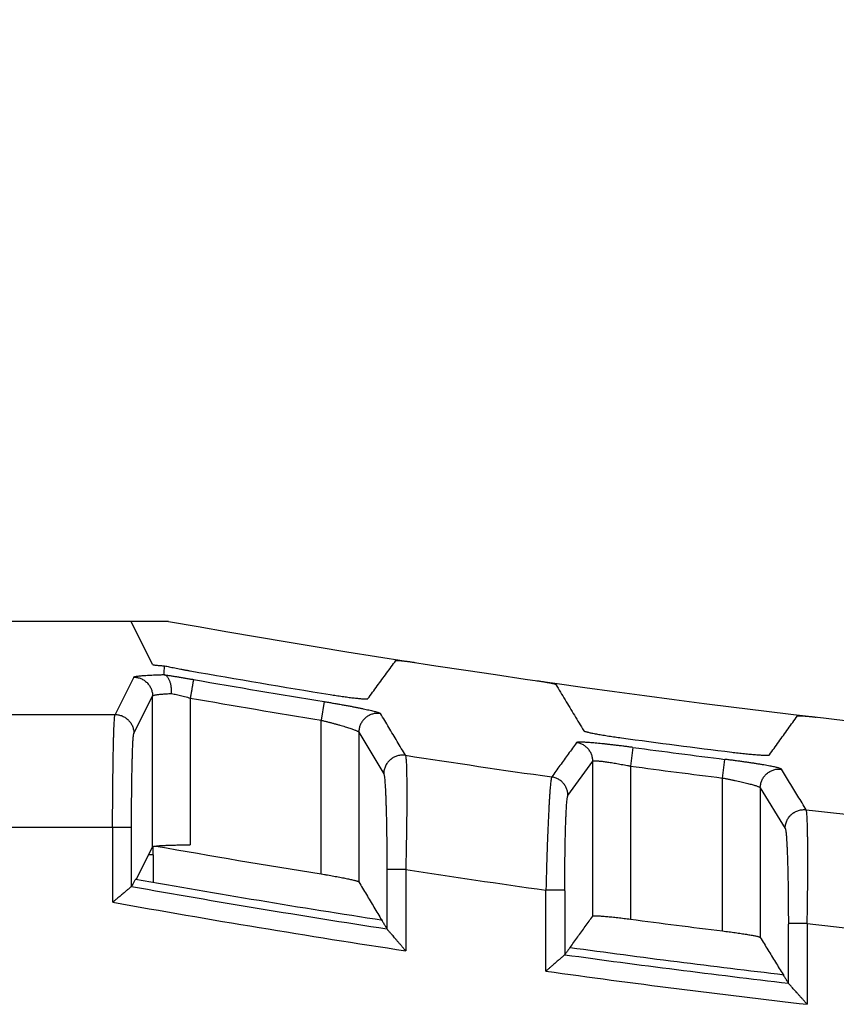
# Model space of a CAD drawing. Header units: inches. Extents: x 0 to 34, y 0 to 22.
# Tile 59 of 93: x 16.174 to 16.607, y 13.314 to 13.836. Entities that reach past the tile are written whole.
import ezdxf

# ---------------------------------------------------------------- set-up
doc = ezdxf.new("R2010")
doc.units = ezdxf.units.IN
doc.header["$LTSCALE"] = 1.87
doc.header["$MEASUREMENT"] = 0
doc.layers.get('0').update_dxf_attribs({"linetype": 'CONTINUOUS'})
doc.layers.add('DIMENSIONS', color=7, linetype='CONTINUOUS')
doc.styles.get("Standard").update_dxf_attribs({"font": 'txt', "width": 0.8})
doc.dimstyles.new('DIMSTYLE_1', dxfattribs={"dimtxt": 0.125, "dimasz": 0.18, "dimexe": 0.18, "dimexo": 0.0625, "dimgap": 0.09, "dimtad": 0, "dimtih": 1, "dimtoh": 1, "dimdec": 3, "dimzin": 4, "dimdsep": 46, "dimtxsty": 'STANDARD', "dimblk": '_FILLED', "dimblk1": '_FILLED', "dimblk2": '_FILLED', "dimcen": 0.09, "dimadec": 0, "dimazin": 0, "dimtp": 0.01, "dimtm": 0.01, "dimtfac": 1, "dimtdec": 3, "dimtofl": 0, "dimtmove": 0, "dimatfit": 3, "dimldrblk": '_FILLED', "dimfxl": 1, "dimtolj": 1, "dimtzin": 4, "dimarcsym": 0})

# ---------------------------------------------------------------- blocks, each defined once
blk = doc.blocks.new('_FILLED')
at = {"color": 0, "linetype": 'BYBLOCK'}
blk.add_solid([(0, 0), (-1, 0.1736), (-1, -0.1736)], dxfattribs=at)
blk = doc.blocks.new('*D0')
at = {"layer": 'DIMENSIONS', "color": 2, "linetype": 'CONTINUOUS'}
for p, q in [((15.29252, 13.55654), (15.29252, 14.39221)), ((18.61252, 13.58513), (18.61252, 14.39221)), ((15.29252, 14.26721), (16.2156, 14.26721)), ((18.61252, 14.26721), (17.6656, 14.26721))]:
    blk.add_line(p, q, dxfattribs=at)
at = {"layer": 'DIMENSIONS', "color": 2, "linetype": 'CONTINUOUS', "xscale": 0.18, "yscale": 0.18, "zscale": 0.18, "rotation": 180}
blk.add_blockref('_FILLED', (15.29252, 14.26721), dxfattribs=at)
at = {"layer": 'DIMENSIONS', "color": 2, "linetype": 'CONTINUOUS', "xscale": 0.18, "yscale": 0.18, "zscale": 0.18}
blk.add_blockref('_FILLED', (18.61252, 14.26721), dxfattribs=at)
at = {"layer": 'DIMENSIONS', "color": 2, "linetype": 'CONTINUOUS', "width": 0.8}
for s, p in [('[', (16.9031, 14.20471)), (']', (17.5031, 14.20471)), ('3.320', (16.2781, 14.20471)), ('84.33', (17.0031, 14.20471))]:
    blk.add_text(s, height=0.125, dxfattribs=at).set_placement(p)

msp = doc.modelspace()

# ---------------------------------------------------------------- linework, layer by layer
at = {"color": 7, "linetype": 'CONTINUOUS'}
for p, q in [((16.25259, 13.51721), (16.01228, 13.51721)), ((16.2441, 13.49438), (16.23269, 13.51721)), ((16.2341, 13.48761), (16.22419, 13.46778)), ((16.23419, 13.45779), (16.2441, 13.47762)), ((16.2441, 13.39762), (16.2441, 13.47762)), ((16.26409, 13.47653), (16.26409, 13.39864)), ((16.33515, 13.47463), (16.33355, 13.46478)), ((16.03698, 13.46778), (16.22419, 13.46778)), ((16.33356, 13.38322), (16.33356, 13.46477)), ((16.35354, 13.45843), (16.35354, 13.37902)), ((16.35354, 13.45843), (16.36676, 13.43628)), ((16.49899, 13.45032), (16.49767, 13.44043)), ((16.46446, 13.4248), (16.47768, 13.44299)), ((16.47768, 13.36086), (16.47768, 13.44299)), ((16.49767, 13.44043), (16.49767, 13.35921)), ((16.54655, 13.4341), (16.54779, 13.44401)), ((16.54655, 13.35297), (16.54655, 13.4341)), ((16.56654, 13.4289), (16.56654, 13.34952)), ((16.56654, 13.4289), (16.57976, 13.40735)), ((16.23295, 13.40786), (16.01798, 13.40786)), ((16.22295, 13.3682), (16.22295, 13.40786)), ((16.2441, 13.39762), (16.23549, 13.3804)), ((16.24447, 13.3933), (16.24194, 13.3933)), ((16.24447, 13.3933), (16.24447, 13.37881)), ((16.37841, 13.38551), (16.36841, 13.38551)), ((16.37841, 13.38551), (16.37841, 13.34247)), ((16.45281, 13.33165), (16.45281, 13.37461)), ((16.4628, 13.37461), (16.45281, 13.37461)), ((16.59141, 13.35689), (16.58141, 13.35689)), ((16.59141, 13.35689), (16.59141, 13.31405))]:
    msp.add_line(p, q, dxfattribs=at)
for radius, start, end in [(5.76796, 259.86523, 280.13477), (5.79181, 260.02276, 260.767809), (5.79603, 260.047419, 260.742592), (5.80602, 260.04742, 260.742663), (5.79181, 262.313235, 262.896641), (5.81739, 261.20693, 261.979291), (5.79603, 262.379965, 262.86636), (5.80602, 262.37996, 262.866364), (5.81739, 263.320539, 264.089235), (5.88653, 260.006313, 260.870367), (5.87731, 261.298536, 262.031587), (5.90566, 259.930968, 261.221132), (5.90988, 259.917445, 261.248887), (5.91986, 259.836444, 261.361562), (5.88653, 262.484786, 262.964428), (5.87731, 263.393779, 264.123412), (5.90566, 262.195192, 263.306677), (5.90988, 262.173519, 263.332856), (5.91986, 262.089232, 263.441473)]:
    msp.add_arc((17.26756, 19.19517), radius, start, end, dxfattribs=at)
for points, knots in [([(16.2441, 13.49438), (16.24412, 13.49434), (16.24424, 13.49427), (16.24448, 13.4942), (16.24484, 13.49412), (16.24532, 13.49405), (16.24591, 13.49397), (16.24662, 13.4939), (16.24744, 13.49383), (16.24837, 13.49376), (16.24941, 13.4937), (16.25014, 13.49366), (16.25052, 13.49364)], [0, 0, 0, 0, 0.021091, 0.059572, 0.116285, 0.191007, 0.28344, 0.393233, 0.520058, 0.663733, 0.823936, 1, 1, 1, 1]), ([(16.25011, 13.48896), (16.25015, 13.48948), (16.25023, 13.49052), (16.25046, 13.49207), (16.25051, 13.49312), (16.25052, 13.49364)], [0, 0, 0, 0, 0.33326, 0.667331, 1, 1, 1, 1]), ([(16.25052, 13.49364), (16.25092, 13.49355), (16.25175, 13.49336), (16.25303, 13.49309), (16.2544, 13.4928), (16.25588, 13.4925), (16.25745, 13.49218), (16.25908, 13.49187), (16.26074, 13.49156), (16.26241, 13.49125), (16.26353, 13.49105), (16.26409, 13.49095)], [0, 0, 0, 0, 0.089857, 0.182443, 0.284318, 0.394388, 0.510474, 0.630666, 0.753437, 0.87732, 1, 1, 1, 1]), ([(16.35834, 13.4762), (16.35999, 13.47845), (16.3633, 13.48296), (16.36826, 13.48971), (16.37157, 13.49421), (16.37322, 13.49645)], [0, 0, 0, 0, 0.333899, 0.667232, 1, 1, 1, 1]), ([(16.37322, 13.49645), (16.37323, 13.49648), (16.37333, 13.4965), (16.37349, 13.49652), (16.37375, 13.49652), (16.37409, 13.49652), (16.37452, 13.49649), (16.37503, 13.49646), (16.37561, 13.49641), (16.37626, 13.49634), (16.37698, 13.49626), (16.37775, 13.49617), (16.37858, 13.49607), (16.37945, 13.49595), (16.38036, 13.49583), (16.38129, 13.49569), (16.38225, 13.49555), (16.38289, 13.49546), (16.38321, 13.49541)], [0, 0, 0, 0, 0.008697, 0.025688, 0.051294, 0.085528, 0.128113, 0.178596, 0.236786, 0.301983, 0.373704, 0.451468, 0.534285, 0.621769, 0.712961, 0.806837, 0.902938, 1, 1, 1, 1]), ([(16.2341, 13.48761), (16.23412, 13.48766), (16.23428, 13.48776), (16.23458, 13.48786), (16.23507, 13.48797), (16.23571, 13.48808), (16.23653, 13.48819), (16.23752, 13.4883), (16.23866, 13.48841), (16.23995, 13.4885), (16.24138, 13.4886), (16.24293, 13.48869), (16.2446, 13.48877), (16.24636, 13.48884), (16.24821, 13.48891), (16.24947, 13.48894), (16.25011, 13.48896)], [0, 0, 0, 0, 0.01078, 0.030842, 0.061228, 0.102162, 0.153535, 0.215024, 0.286197, 0.366544, 0.455492, 0.552316, 0.656158, 0.766063, 0.881031, 1, 1, 1, 1]), ([(16.2341, 13.48761), (16.23443, 13.48761), (16.23508, 13.48758), (16.23605, 13.48743), (16.237, 13.48719), (16.23792, 13.48686), (16.23881, 13.48644), (16.23966, 13.48594), (16.24044, 13.48535), (16.24117, 13.4847), (16.24183, 13.48397), (16.24242, 13.48318), (16.24293, 13.48234), (16.24335, 13.48145), (16.24368, 13.48053), (16.24392, 13.47957), (16.24406, 13.4786), (16.2441, 13.47795), (16.2441, 13.47762)], [0, 0, 0, 0, 0.062194, 0.124598, 0.187094, 0.249642, 0.312201, 0.374751, 0.437291, 0.499829, 0.562375, 0.624927, 0.687473, 0.750013, 0.812552, 0.875083, 0.937583, 1, 1, 1, 1]), ([(16.25032, 13.48888), (16.25029, 13.48888), (16.25024, 13.4889), (16.25018, 13.48892), (16.25015, 13.48893), (16.25012, 13.48894), (16.25009, 13.48898), (16.25004, 13.48897), (16.25001, 13.48898)], [0, 0, 0, 0, 0.26904, 0.449919, 0.56558, 0.634421, 0.671821, 1, 1, 1, 1]), ([(16.25418, 13.47895), (16.25419, 13.47927), (16.2542, 13.47991), (16.25418, 13.48086), (16.25411, 13.48179), (16.25399, 13.4827), (16.25383, 13.48357), (16.25363, 13.4844), (16.25339, 13.48518), (16.25311, 13.4859), (16.25279, 13.48656), (16.25245, 13.48714), (16.25207, 13.48766), (16.25167, 13.48809), (16.25124, 13.48845), (16.25079, 13.48871), (16.25048, 13.48883), (16.25032, 13.48888)], [0, 0, 0, 0, 0.085185, 0.16963, 0.252548, 0.333694, 0.412266, 0.487866, 0.560168, 0.628613, 0.693224, 0.753648, 0.80995, 0.86233, 0.910968, 0.956624, 1, 1, 1, 1]), ([(16.25032, 13.48888), (16.25091, 13.48879), (16.25211, 13.48861), (16.25395, 13.48833), (16.25585, 13.48803), (16.25781, 13.48772), (16.25979, 13.48739), (16.2618, 13.48706), (16.26381, 13.48672), (16.26515, 13.48648), (16.26582, 13.48637)], [0, 0, 0, 0, 0.113759, 0.232541, 0.35551, 0.481757, 0.61032, 0.740203, 0.870418, 1, 1, 1, 1]), ([(16.26582, 13.48637), (16.26578, 13.48636), (16.26581, 13.4862), (16.26575, 13.48604), (16.26571, 13.48572), (16.26564, 13.48534), (16.26555, 13.48485), (16.26545, 13.48429), (16.26534, 13.48364), (16.26521, 13.48292), (16.26508, 13.48213), (16.26493, 13.48129), (16.26477, 13.4804), (16.26461, 13.47946), (16.26444, 13.4785), (16.26427, 13.47752), (16.26415, 13.47686), (16.26409, 13.47653)], [0, 0, 0, 0, 0.010417, 0.030966, 0.061438, 0.101513, 0.150785, 0.20876, 0.274844, 0.348356, 0.428539, 0.514565, 0.60555, 0.700579, 0.798689, 0.898857, 1, 1, 1, 1]), ([(16.44801, 13.48573), (16.44833, 13.48568), (16.44897, 13.48559), (16.44991, 13.48545), (16.45085, 13.4853), (16.45175, 13.48515), (16.45262, 13.48501), (16.45345, 13.48486), (16.45423, 13.48472), (16.45495, 13.48459), (16.4556, 13.48446), (16.45619, 13.48434), (16.4567, 13.48422), (16.45712, 13.48412), (16.45747, 13.48402), (16.45773, 13.48394), (16.4579, 13.48387), (16.45798, 13.48382), (16.458, 13.48379)], [0, 0, 0, 0, 0.095146, 0.189686, 0.282351, 0.372649, 0.459562, 0.542102, 0.619842, 0.691762, 0.75733, 0.81604, 0.867165, 0.9105, 0.945591, 0.972168, 0.990236, 1, 1, 1, 1]), ([(16.458, 13.48379), (16.45965, 13.48106), (16.46295, 13.47559), (16.46791, 13.46738), (16.47122, 13.4619), (16.47288, 13.45916)], [0, 0, 0, 0, 0.332775, 0.666108, 1, 1, 1, 1]), ([(16.2441, 13.47762), (16.24412, 13.47768), (16.24425, 13.47779), (16.24452, 13.47791), (16.24493, 13.47804), (16.24548, 13.47816), (16.24616, 13.47828), (16.24698, 13.4784), (16.24791, 13.47851), (16.24897, 13.47861), (16.25014, 13.47871), (16.2514, 13.4788), (16.25276, 13.47888), (16.2537, 13.47893), (16.25418, 13.47895)], [0, 0, 0, 0, 0.017454, 0.046266, 0.088002, 0.142892, 0.210752, 0.291181, 0.383629, 0.487435, 0.601851, 0.726038, 0.85908, 1, 1, 1, 1]), ([(16.25418, 13.47895), (16.25461, 13.47885), (16.2555, 13.47865), (16.25685, 13.47834), (16.25824, 13.47801), (16.25967, 13.47766), (16.26113, 13.47729), (16.2626, 13.47692), (16.26359, 13.47666), (16.26409, 13.47653)], [0, 0, 0, 0, 0.130753, 0.266805, 0.407429, 0.551856, 0.699295, 0.848951, 1, 1, 1, 1]), ([(16.33835, 13.47839), (16.33889, 13.4783), (16.33998, 13.47813), (16.34159, 13.47787), (16.34318, 13.47763), (16.34474, 13.47741), (16.34625, 13.47719), (16.34771, 13.477), (16.34911, 13.47681), (16.35043, 13.47665), (16.35167, 13.47651), (16.35283, 13.47638), (16.35388, 13.47627), (16.35484, 13.47619), (16.35569, 13.47613), (16.35643, 13.47608), (16.35705, 13.47606), (16.35755, 13.47606), (16.35793, 13.47608), (16.35818, 13.47612), (16.35831, 13.47616), (16.35834, 13.4762)], [0, 0, 0, 0, 0.081904, 0.163161, 0.24309, 0.321361, 0.397263, 0.470452, 0.540393, 0.606625, 0.668836, 0.726507, 0.779436, 0.827186, 0.869553, 0.906271, 0.937099, 0.961932, 0.980607, 0.993174, 1, 1, 1, 1]), ([(16.33515, 13.47463), (16.3359, 13.47451), (16.33739, 13.47427), (16.33962, 13.47389), (16.34186, 13.4735), (16.34408, 13.47311), (16.34626, 13.47272), (16.34837, 13.47233), (16.3504, 13.47195), (16.35232, 13.47157), (16.35413, 13.47121), (16.35582, 13.47086), (16.35741, 13.47052), (16.35887, 13.4702), (16.3602, 13.46989), (16.36137, 13.4696), (16.36238, 13.46933), (16.36323, 13.46909), (16.36391, 13.46887), (16.36446, 13.46868), (16.36482, 13.46849), (16.36504, 13.46838), (16.36508, 13.4683)], [0, 0, 0, 0, 0.073539, 0.147723, 0.221967, 0.295641, 0.368115, 0.438682, 0.506335, 0.570125, 0.629935, 0.686307, 0.739471, 0.788732, 0.833264, 0.872601, 0.906624, 0.935342, 0.958997, 0.977658, 0.991153, 1, 1, 1, 1]), ([(16.22295, 13.40786), (16.2229, 13.40909), (16.22284, 13.41157), (16.22292, 13.41529), (16.22295, 13.41901), (16.22298, 13.42271), (16.22302, 13.42635), (16.22305, 13.42993), (16.22308, 13.43341), (16.22312, 13.4368), (16.22316, 13.44006), (16.2232, 13.4432), (16.22325, 13.44619), (16.22331, 13.44904), (16.22337, 13.45171), (16.22343, 13.45421), (16.22349, 13.45652), (16.22356, 13.45864), (16.22363, 13.46056), (16.22371, 13.46226), (16.22378, 13.46374), (16.22386, 13.465), (16.22394, 13.46603), (16.22401, 13.46682), (16.22409, 13.46738), (16.22415, 13.46768), (16.22419, 13.46778)], [0, 0, 0, 0, 0.061754, 0.123941, 0.186141, 0.247922, 0.30885, 0.36855, 0.426767, 0.483271, 0.537835, 0.590238, 0.640269, 0.687729, 0.732427, 0.774185, 0.812833, 0.848217, 0.880194, 0.908639, 0.933439, 0.954495, 0.971728, 0.985075, 0.994496, 1, 1, 1, 1]), ([(16.22419, 13.46778), (16.22452, 13.46778), (16.22517, 13.46775), (16.22614, 13.4676), (16.2271, 13.46736), (16.22802, 13.46703), (16.22891, 13.46661), (16.22975, 13.4661), (16.23054, 13.46552), (16.23127, 13.46486), (16.23193, 13.46413), (16.23251, 13.46335), (16.23302, 13.4625), (16.23344, 13.46162), (16.23377, 13.46069), (16.23401, 13.45974), (16.23416, 13.45877), (16.23419, 13.45812), (16.23419, 13.45779)], [0, 0, 0, 0, 0.062511, 0.125028, 0.187549, 0.250075, 0.312603, 0.375132, 0.43766, 0.500181, 0.562693, 0.625196, 0.687694, 0.750184, 0.812663, 0.875127, 0.937574, 1, 1, 1, 1]), ([(16.36508, 13.4683), (16.36477, 13.46834), (16.36413, 13.46841), (16.36317, 13.46842), (16.36222, 13.46834), (16.36127, 13.46817), (16.36035, 13.4679), (16.35946, 13.46755), (16.3586, 13.46712), (16.35779, 13.46661), (16.35704, 13.46603), (16.35634, 13.46537), (16.35571, 13.46465), (16.35515, 13.46388), (16.35466, 13.46305), (16.35426, 13.46218), (16.35394, 13.46128), (16.35371, 13.46035), (16.35357, 13.4594), (16.35354, 13.45877), (16.35354, 13.45845)], [0, 0, 0, 0, 0.055453, 0.111183, 0.167017, 0.222798, 0.278387, 0.333854, 0.389504, 0.445267, 0.500545, 0.555813, 0.611557, 0.667185, 0.722624, 0.778163, 0.833863, 0.889593, 0.945217, 1, 1, 1, 1]), ([(16.37828, 13.44615), (16.37681, 13.44861), (16.37388, 13.45354), (16.36948, 13.46092), (16.36655, 13.46584), (16.36508, 13.4683)], [0, 0, 0, 0, 0.333722, 0.667061, 1, 1, 1, 1]), ([(16.57134, 13.44638), (16.57299, 13.44868), (16.5763, 13.45329), (16.58126, 13.46019), (16.58457, 13.46478), (16.58622, 13.46708)], [0, 0, 0, 0, 0.333897, 0.66723, 1, 1, 1, 1]), ([(16.58622, 13.46708), (16.58623, 13.46711), (16.58633, 13.46713), (16.58649, 13.46716), (16.58675, 13.46717), (16.5871, 13.46718), (16.58753, 13.46717), (16.58804, 13.46715), (16.58862, 13.46712), (16.58927, 13.46708), (16.58999, 13.46703), (16.59077, 13.46697), (16.59159, 13.4669), (16.59246, 13.46681), (16.59337, 13.46672), (16.5943, 13.46663), (16.59525, 13.46652), (16.59589, 13.46645), (16.59621, 13.46641)], [0, 0, 0, 0, 0.008879, 0.026097, 0.051955, 0.086454, 0.129303, 0.180035, 0.238438, 0.303793, 0.375607, 0.453377, 0.536105, 0.623401, 0.714306, 0.80781, 0.903459, 1, 1, 1, 1]), ([(16.33356, 13.46477), (16.33413, 13.46463), (16.33527, 13.46435), (16.33697, 13.46392), (16.33865, 13.46348), (16.3403, 13.46305), (16.34189, 13.46261), (16.34342, 13.46218), (16.34488, 13.46176), (16.34624, 13.46135), (16.34752, 13.46095), (16.34868, 13.46058), (16.34973, 13.46022), (16.35067, 13.45989), (16.35147, 13.45958), (16.35215, 13.4593), (16.35269, 13.45905), (16.35311, 13.45882), (16.35338, 13.45863), (16.35351, 13.4585), (16.35354, 13.45843)], [0, 0, 0, 0, 0.083837, 0.167602, 0.250394, 0.331498, 0.410213, 0.485905, 0.558012, 0.626003, 0.689377, 0.747679, 0.800542, 0.847658, 0.888765, 0.923641, 0.952151, 0.974252, 0.990033, 1, 1, 1, 1]), ([(16.23295, 13.40787), (16.23295, 13.40896), (16.23295, 13.41115), (16.23296, 13.41443), (16.23297, 13.41768), (16.23299, 13.42089), (16.23302, 13.42405), (16.23305, 13.42712), (16.23308, 13.43012), (16.23313, 13.43302), (16.23317, 13.43582), (16.23322, 13.43849), (16.23328, 13.44102), (16.23334, 13.44341), (16.2334, 13.44565), (16.23347, 13.44772), (16.23354, 13.44962), (16.23361, 13.45134), (16.23368, 13.45286), (16.23376, 13.45419), (16.23384, 13.45532), (16.23392, 13.45624), (16.234, 13.45695), (16.23409, 13.45744), (16.23415, 13.45771), (16.23419, 13.45779)], [0, 0, 0, 0, 0.065725, 0.131449, 0.196725, 0.261141, 0.3243, 0.385937, 0.445941, 0.504144, 0.560192, 0.613733, 0.664544, 0.712452, 0.757279, 0.798838, 0.836931, 0.871342, 0.901902, 0.928542, 0.951198, 0.969748, 0.984075, 0.994125, 1, 1, 1, 1]), ([(16.47288, 13.45916), (16.47291, 13.45911), (16.47305, 13.45903), (16.47332, 13.45891), (16.47374, 13.45876), (16.47429, 13.45861), (16.47498, 13.45843), (16.4758, 13.45824), (16.47674, 13.45804), (16.4778, 13.45782), (16.47897, 13.45759), (16.48025, 13.45736), (16.48161, 13.45712), (16.48306, 13.45687), (16.48459, 13.45662), (16.48617, 13.45637), (16.4878, 13.45613), (16.48947, 13.45588), (16.49116, 13.45564), (16.4923, 13.45548), (16.49287, 13.45541)], [0, 0, 0, 0, 0.008301, 0.023088, 0.044622, 0.072925, 0.107791, 0.1491, 0.196492, 0.249735, 0.308396, 0.372082, 0.440354, 0.512631, 0.588508, 0.667253, 0.748468, 0.831346, 0.915441, 1, 1, 1, 1]), ([(16.46906, 13.45288), (16.4676, 13.45086), (16.46466, 13.44682), (16.46026, 13.44076), (16.45733, 13.43671), (16.45586, 13.43469)], [0, 0, 0, 0, 0.332808, 0.666141, 1, 1, 1, 1]), ([(16.49899, 13.45032), (16.49826, 13.45042), (16.4968, 13.45062), (16.49462, 13.4509), (16.49245, 13.45117), (16.49033, 13.45142), (16.48825, 13.45167), (16.48624, 13.4519), (16.4843, 13.45211), (16.48244, 13.4523), (16.48066, 13.45248), (16.47898, 13.45263), (16.47741, 13.45277), (16.47595, 13.45288), (16.47462, 13.45298), (16.47343, 13.45304), (16.47237, 13.45309), (16.47145, 13.45312), (16.47067, 13.45312), (16.47005, 13.4531), (16.46958, 13.45305), (16.46926, 13.45299), (16.4691, 13.45293), (16.46906, 13.45288)], [0, 0, 0, 0, 0.073466, 0.146742, 0.219299, 0.290611, 0.360172, 0.427517, 0.492374, 0.554593, 0.613974, 0.670146, 0.722712, 0.771292, 0.815572, 0.855367, 0.890605, 0.921205, 0.946992, 0.967736, 0.983378, 0.993994, 1, 1, 1, 1]), ([(16.47768, 13.44299), (16.47768, 13.4433), (16.47765, 13.44394), (16.47751, 13.44488), (16.47728, 13.44581), (16.47697, 13.44671), (16.47657, 13.44758), (16.47609, 13.4484), (16.47553, 13.44918), (16.47491, 13.4499), (16.47421, 13.45056), (16.47346, 13.45115), (16.47266, 13.45166), (16.47181, 13.45209), (16.47092, 13.45245), (16.47, 13.45271), (16.46938, 13.45283), (16.46906, 13.45288)], [0, 0, 0, 0, 0.066603, 0.133243, 0.199894, 0.266546, 0.333204, 0.399877, 0.466562, 0.533252, 0.599943, 0.66663, 0.733308, 0.799987, 0.866667, 0.933342, 1, 1, 1, 1]), ([(16.37828, 13.44615), (16.3781, 13.44618), (16.37757, 13.44624), (16.37668, 13.44628), (16.37562, 13.44622), (16.37459, 13.44604), (16.3736, 13.44576), (16.37266, 13.4454), (16.37192, 13.44502), (16.37137, 13.44469), (16.37098, 13.44442), (16.37061, 13.44415), (16.37025, 13.44386), (16.36991, 13.44355), (16.36958, 13.44322), (16.36926, 13.44288), (16.36885, 13.44238), (16.36836, 13.44172), (16.36785, 13.44084), (16.36743, 13.43991), (16.3671, 13.43891), (16.36687, 13.43788), (16.36677, 13.437), (16.36676, 13.43646), (16.36676, 13.43628), (16.36676, 13.43628)], [0, 0, 0, 0, 0.031259, 0.093131, 0.154702, 0.215583, 0.275458, 0.33403, 0.391126, 0.419056, 0.446473, 0.473347, 0.499918, 0.526487, 0.553358, 0.58077, 0.608693, 0.665768, 0.724311, 0.784149, 0.844986, 0.906509, 0.968332, 0.99953, 1, 1, 1, 1]), ([(16.37828, 13.44615), (16.37833, 13.44605), (16.3784, 13.44574), (16.37849, 13.44517), (16.37857, 13.44436), (16.37865, 13.44332), (16.37872, 13.44205), (16.37878, 13.44055), (16.37884, 13.43884), (16.37888, 13.43691), (16.37892, 13.43478), (16.37895, 13.43245), (16.37897, 13.42993), (16.37898, 13.42723), (16.37898, 13.42437), (16.37897, 13.42135), (16.37895, 13.41819), (16.37893, 13.41489), (16.37889, 13.41148), (16.37885, 13.40796), (16.37879, 13.40436), (16.37873, 13.40067), (16.37866, 13.39693), (16.37859, 13.39315), (16.3785, 13.38934), (16.37844, 13.38679), (16.37841, 13.38551)], [0, 0, 0, 0, 0.005763, 0.015331, 0.028736, 0.045959, 0.06695, 0.091642, 0.119949, 0.151765, 0.186966, 0.225408, 0.26694, 0.311408, 0.358649, 0.408474, 0.460677, 0.515046, 0.57137, 0.629424, 0.688955, 0.749702, 0.811423, 0.873881, 0.936827, 1, 1, 1, 1]), ([(16.55135, 13.44782), (16.55192, 13.44774), (16.55306, 13.44761), (16.55476, 13.44741), (16.55643, 13.44722), (16.55806, 13.44704), (16.55964, 13.44688), (16.56116, 13.44674), (16.5626, 13.44661), (16.56396, 13.44649), (16.56523, 13.4464), (16.5664, 13.44632), (16.56746, 13.44626), (16.5684, 13.44622), (16.56922, 13.4462), (16.56991, 13.44619), (16.57047, 13.44621), (16.57089, 13.44624), (16.57116, 13.44629), (16.57131, 13.44634), (16.57134, 13.44638)], [0, 0, 0, 0, 0.085954, 0.171191, 0.254973, 0.336865, 0.41607, 0.492218, 0.564597, 0.632838, 0.696375, 0.754798, 0.807726, 0.854734, 0.895593, 0.92994, 0.957642, 0.978483, 0.992483, 1, 1, 1, 1]), ([(16.47768, 13.44299), (16.4777, 13.44303), (16.47783, 13.44312), (16.47808, 13.44318), (16.47846, 13.44322), (16.47896, 13.44323), (16.47958, 13.44322), (16.48031, 13.44317), (16.48115, 13.44311), (16.48211, 13.44301), (16.48316, 13.44289), (16.48431, 13.44274), (16.48555, 13.44256), (16.48687, 13.44237), (16.48827, 13.44215), (16.48973, 13.4419), (16.49125, 13.44164), (16.49281, 13.44136), (16.49441, 13.44106), (16.49603, 13.44075), (16.49712, 13.44054), (16.49767, 13.44043)], [0, 0, 0, 0, 0.007809, 0.020559, 0.039121, 0.063659, 0.094139, 0.130435, 0.172364, 0.219704, 0.272196, 0.329551, 0.391451, 0.457537, 0.52742, 0.600662, 0.676801, 0.75534, 0.835752, 0.917492, 1, 1, 1, 1]), ([(16.57772, 13.43881), (16.57767, 13.43889), (16.57745, 13.43899), (16.57708, 13.43917), (16.57654, 13.43934), (16.57585, 13.43954), (16.575, 13.43975), (16.57399, 13.43997), (16.57283, 13.44022), (16.5715, 13.44047), (16.57003, 13.44075), (16.56844, 13.44103), (16.56673, 13.44131), (16.56492, 13.44161), (16.56301, 13.44191), (16.561, 13.44221), (16.5589, 13.44252), (16.55675, 13.44282), (16.55454, 13.44313), (16.55231, 13.44343), (16.55005, 13.44372), (16.54854, 13.44391), (16.54779, 13.44401)], [0, 0, 0, 0, 0.008788, 0.022324, 0.041024, 0.064689, 0.093334, 0.127151, 0.166228, 0.210615, 0.260004, 0.313562, 0.370446, 0.430606, 0.494266, 0.561272, 0.630973, 0.702664, 0.775848, 0.850085, 0.924946, 1, 1, 1, 1]), ([(16.36676, 13.43628), (16.3668, 13.43621), (16.36689, 13.43599), (16.36698, 13.43552), (16.3671, 13.43482), (16.36721, 13.43387), (16.36732, 13.43272), (16.36742, 13.43137), (16.36752, 13.42982), (16.36762, 13.42807), (16.36772, 13.42612), (16.36781, 13.42398), (16.36789, 13.42169), (16.36797, 13.41923), (16.36805, 13.41662), (16.36812, 13.41385), (16.36818, 13.41095), (16.36824, 13.40796), (16.36828, 13.40489), (16.36832, 13.40171), (16.36836, 13.3984), (16.36839, 13.39501), (16.3684, 13.39164), (16.36841, 13.38838), (16.36842, 13.38626), (16.36842, 13.38522)], [0, 0, 0, 0, 0.004691, 0.013944, 0.027958, 0.046743, 0.069672, 0.096083, 0.126238, 0.160617, 0.199005, 0.240845, 0.285839, 0.333902, 0.385031, 0.43926, 0.496271, 0.555029, 0.614788, 0.676551, 0.741612, 0.808838, 0.875591, 0.939205, 1, 1, 1, 1]), ([(16.56654, 13.42892), (16.56654, 13.42924), (16.56657, 13.4299), (16.56672, 13.43088), (16.56697, 13.43184), (16.56731, 13.43277), (16.56774, 13.43367), (16.56826, 13.43451), (16.56886, 13.43531), (16.56953, 13.43603), (16.57027, 13.43669), (16.57108, 13.43727), (16.57194, 13.43777), (16.57284, 13.43818), (16.57378, 13.43851), (16.57475, 13.43873), (16.57574, 13.43886), (16.57673, 13.43889), (16.57739, 13.43885), (16.57772, 13.43881)], [0, 0, 0, 0, 0.058043, 0.116926, 0.175949, 0.234953, 0.293783, 0.352547, 0.411496, 0.470259, 0.528663, 0.587515, 0.646625, 0.705466, 0.764313, 0.82337, 0.882477, 0.941426, 1, 1, 1, 1]), ([(16.59091, 13.41726), (16.58945, 13.41966), (16.58651, 13.42445), (16.58211, 13.43163), (16.57918, 13.43642), (16.57772, 13.43881)], [0, 0, 0, 0, 0.333766, 0.667099, 1, 1, 1, 1]), ([(16.45586, 13.43469), (16.4558, 13.43459), (16.45571, 13.43431), (16.4556, 13.43377), (16.45548, 13.43299), (16.45535, 13.43198), (16.45522, 13.43074), (16.45508, 13.42927), (16.45495, 13.42759), (16.45481, 13.42569), (16.45467, 13.42359), (16.45453, 13.42129), (16.45439, 13.4188), (16.45425, 13.41614), (16.45411, 13.41331), (16.45397, 13.41032), (16.45384, 13.40718), (16.4537, 13.40391), (16.45357, 13.40052), (16.45345, 13.39702), (16.45333, 13.39343), (16.45321, 13.38976), (16.4531, 13.38603), (16.453, 13.38225), (16.4529, 13.37844), (16.45284, 13.37589), (16.45281, 13.37461)], [0, 0, 0, 0, 0.005402, 0.014628, 0.027719, 0.044655, 0.065388, 0.089853, 0.117959, 0.149595, 0.184636, 0.222938, 0.26435, 0.308717, 0.355878, 0.405662, 0.457885, 0.512343, 0.568812, 0.627057, 0.686832, 0.747879, 0.809957, 0.872834, 0.936267, 1, 1, 1, 1]), ([(16.46446, 13.42479), (16.46446, 13.42511), (16.46443, 13.42574), (16.46429, 13.42669), (16.46406, 13.42761), (16.46375, 13.42851), (16.46335, 13.42938), (16.46287, 13.43021), (16.46232, 13.43098), (16.46169, 13.4317), (16.461, 13.43236), (16.46025, 13.43295), (16.45945, 13.43346), (16.4586, 13.4339), (16.45771, 13.43425), (16.4568, 13.43452), (16.45617, 13.43464), (16.45586, 13.43469)], [0, 0, 0, 0, 0.066781, 0.133273, 0.199874, 0.266524, 0.333193, 0.399865, 0.466538, 0.533218, 0.599905, 0.666591, 0.733273, 0.799964, 0.866664, 0.933351, 1, 1, 1, 1]), ([(16.54655, 13.4341), (16.54712, 13.43399), (16.54825, 13.43378), (16.54995, 13.43344), (16.55162, 13.4331), (16.55325, 13.43276), (16.55484, 13.43242), (16.55637, 13.43208), (16.55782, 13.43174), (16.55919, 13.43141), (16.56046, 13.43108), (16.56163, 13.43077), (16.56269, 13.43048), (16.56363, 13.4302), (16.56445, 13.42993), (16.56513, 13.42969), (16.56568, 13.42947), (16.5661, 13.42926), (16.56638, 13.42909), (16.56651, 13.42896), (16.56654, 13.4289)], [0, 0, 0, 0, 0.083766, 0.167189, 0.249609, 0.330373, 0.408837, 0.484381, 0.556416, 0.624405, 0.687881, 0.746407, 0.799566, 0.84699, 0.88837, 0.923467, 0.952133, 0.974318, 0.990088, 1, 1, 1, 1]), ([(16.4628, 13.37432), (16.4628, 13.37551), (16.46281, 13.37782), (16.46282, 13.38123), (16.46284, 13.38456), (16.46286, 13.38782), (16.4629, 13.39101), (16.46294, 13.39412), (16.46298, 13.39714), (16.46304, 13.40007), (16.4631, 13.40289), (16.46317, 13.40558), (16.46324, 13.40813), (16.46332, 13.41052), (16.46341, 13.41276), (16.4635, 13.41483), (16.46359, 13.41673), (16.46369, 13.41844), (16.46379, 13.41995), (16.46389, 13.42127), (16.464, 13.42238), (16.4641, 13.42329), (16.46421, 13.42399), (16.46432, 13.42447), (16.4644, 13.42472), (16.46446, 13.4248)], [0, 0, 0, 0, 0.070209, 0.136998, 0.202824, 0.267409, 0.330536, 0.392077, 0.45199, 0.510126, 0.566047, 0.61932, 0.669738, 0.717176, 0.761501, 0.802572, 0.840206, 0.874162, 0.904243, 0.930392, 0.952568, 0.97067, 0.98459, 0.9943, 1, 1, 1, 1]), ([(16.57976, 13.40735), (16.57976, 13.40749), (16.57977, 13.40799), (16.57986, 13.40884), (16.58007, 13.40986), (16.58038, 13.41085), (16.58079, 13.41178), (16.58128, 13.41265), (16.58175, 13.41332), (16.58215, 13.41381), (16.58246, 13.41416), (16.58278, 13.41449), (16.58311, 13.4148), (16.58346, 13.41509), (16.58382, 13.41537), (16.58421, 13.41564), (16.58475, 13.41598), (16.58547, 13.41637), (16.58639, 13.41675), (16.58736, 13.41705), (16.58838, 13.41725), (16.58942, 13.41734), (16.59027, 13.41733), (16.59077, 13.41728), (16.59091, 13.41726)], [0, 0, 0, 0, 0.026411, 0.08881, 0.150915, 0.212344, 0.272788, 0.331954, 0.389672, 0.417923, 0.445669, 0.47288, 0.499792, 0.526705, 0.553919, 0.58167, 0.609928, 0.667667, 0.726864, 0.787345, 0.848818, 0.910971, 0.973421, 1, 1, 1, 1]), ([(16.59141, 13.35689), (16.59143, 13.35816), (16.59148, 13.3607), (16.59154, 13.3645), (16.5916, 13.36827), (16.59164, 13.372), (16.59168, 13.37567), (16.59171, 13.37926), (16.59173, 13.38277), (16.59175, 13.38617), (16.59175, 13.38946), (16.59175, 13.39261), (16.59174, 13.39562), (16.59172, 13.39847), (16.59169, 13.40115), (16.59165, 13.40366), (16.59161, 13.40598), (16.59156, 13.4081), (16.5915, 13.41002), (16.59143, 13.41172), (16.59136, 13.41321), (16.59128, 13.41447), (16.59119, 13.4155), (16.59112, 13.41631), (16.591, 13.41686), (16.59096, 13.41717), (16.59091, 13.41727)], [0, 0, 0, 0, 0.063237, 0.126241, 0.188754, 0.250531, 0.311335, 0.370927, 0.429056, 0.485476, 0.539932, 0.59217, 0.641986, 0.689223, 0.733722, 0.775285, 0.81372, 0.848881, 0.880651, 0.908924, 0.933601, 0.954584, 0.971768, 0.985081, 0.994512, 1, 1, 1, 1]), ([(16.23295, 13.37658), (16.23295, 13.38006), (16.23295, 13.38701), (16.23295, 13.39744), (16.23295, 13.40439), (16.23295, 13.40787)], [0, 0, 0, 0, 0.33334, 0.666654, 1, 1, 1, 1]), ([(16.57976, 13.40735), (16.5798, 13.40728), (16.57989, 13.40706), (16.57999, 13.40659), (16.5801, 13.40589), (16.58021, 13.40495), (16.58032, 13.4038), (16.58042, 13.40245), (16.58053, 13.40091), (16.58062, 13.39917), (16.58072, 13.39722), (16.58081, 13.3951), (16.5809, 13.39282), (16.58098, 13.39037), (16.58105, 13.38777), (16.58112, 13.38502), (16.58118, 13.38215), (16.58124, 13.37917), (16.58128, 13.37612), (16.58132, 13.37296), (16.58136, 13.36969), (16.58139, 13.36633), (16.5814, 13.36299), (16.58141, 13.35975), (16.58142, 13.35764), (16.58142, 13.3566)], [0, 0, 0, 0, 0.004773, 0.014033, 0.028034, 0.04681, 0.069755, 0.096231, 0.126467, 0.160921, 0.199373, 0.241278, 0.286325, 0.334418, 0.385557, 0.439769, 0.496749, 0.555497, 0.615286, 0.677015, 0.741849, 0.808724, 0.875191, 0.938782, 1, 1, 1, 1]), ([(16.2441, 13.39762), (16.24412, 13.39767), (16.24425, 13.39773), (16.24448, 13.39781), (16.24486, 13.39789), (16.24536, 13.39797), (16.24598, 13.39804), (16.24672, 13.39812), (16.24757, 13.39819), (16.24854, 13.39826), (16.2496, 13.39832), (16.25077, 13.39838), (16.25202, 13.39843), (16.25335, 13.39848), (16.25475, 13.39852), (16.25621, 13.39856), (16.25772, 13.39859), (16.25928, 13.39862), (16.26086, 13.39863), (16.26247, 13.39864), (16.26355, 13.39864), (16.26409, 13.39864)], [0, 0, 0, 0, 0.006876, 0.019572, 0.038465, 0.063608, 0.094824, 0.131988, 0.174841, 0.223084, 0.27648, 0.334563, 0.397093, 0.463494, 0.533394, 0.606389, 0.681958, 0.759615, 0.838772, 0.919123, 1, 1, 1, 1]), ([(16.24447, 13.3933), (16.24447, 13.39476), (16.24448, 13.39626), (16.24449, 13.39776), (16.24449, 13.3978)], [0, 0, 0, 0, 0.974253, 1, 1, 1, 1]), ([(16.33356, 13.38322), (16.33412, 13.38313), (16.33524, 13.38294), (16.33693, 13.38266), (16.3386, 13.38237), (16.34023, 13.38209), (16.34182, 13.3818), (16.34335, 13.38152), (16.3448, 13.38124), (16.34617, 13.38097), (16.34744, 13.38071), (16.34861, 13.38045), (16.34968, 13.38022), (16.35062, 13.37999), (16.35144, 13.37979), (16.35212, 13.3796), (16.35268, 13.37943), (16.35309, 13.37928), (16.35337, 13.37915), (16.35351, 13.37907), (16.35354, 13.37902)], [0, 0, 0, 0, 0.083575, 0.167342, 0.250289, 0.331769, 0.410772, 0.486816, 0.559215, 0.627594, 0.691362, 0.750078, 0.803353, 0.850764, 0.892083, 0.92696, 0.955276, 0.976834, 0.991657, 1, 1, 1, 1]), ([(16.36842, 13.38522), (16.36842, 13.38177), (16.36842, 13.37485), (16.36842, 13.36448), (16.36842, 13.35757), (16.36842, 13.35411)], [0, 0, 0, 0, 0.333333, 0.666667, 1, 1, 1, 1]), ([(16.23505, 13.38048), (16.23481, 13.38003), (16.23434, 13.37916), (16.23364, 13.37786), (16.23317, 13.377), (16.23295, 13.37658)], [0, 0, 0, 0, 0.340371, 0.674505, 1, 1, 1, 1]), ([(16.35354, 13.37902), (16.35487, 13.37677), (16.35755, 13.37228), (16.36158, 13.36554), (16.36426, 13.36105), (16.36561, 13.3588)], [0, 0, 0, 0, 0.332889, 0.666222, 1, 1, 1, 1]), ([(16.23294, 13.37658), (16.23292, 13.37656), (16.23286, 13.3765), (16.23273, 13.37639), (16.23254, 13.37623), (16.23227, 13.376), (16.23192, 13.37571), (16.23149, 13.37535), (16.23098, 13.37493), (16.23039, 13.37443), (16.22971, 13.37386), (16.22894, 13.37321), (16.22809, 13.3725), (16.22717, 13.37173), (16.22618, 13.3709), (16.22514, 13.37003), (16.22406, 13.36913), (16.22332, 13.36851), (16.22295, 13.3682)], [0, 0, 0, 0, 0.006971, 0.019362, 0.038924, 0.065916, 0.100451, 0.143006, 0.193959, 0.253457, 0.321478, 0.398502, 0.483947, 0.576619, 0.67537, 0.779798, 0.888541, 1, 1, 1, 1]), ([(16.4628, 13.37432), (16.4628, 13.37055), (16.4628, 13.363), (16.4628, 13.35168), (16.4628, 13.34413), (16.4628, 13.34036)], [0, 0, 0, 0, 0.333333, 0.666667, 1, 1, 1, 1]), ([(16.36561, 13.3588), (16.36593, 13.35827), (16.36656, 13.35721), (16.36749, 13.35565), (16.36811, 13.35462), (16.36842, 13.35411)], [0, 0, 0, 0, 0.340298, 0.674167, 1, 1, 1, 1]), ([(16.46563, 13.34426), (16.46697, 13.3461), (16.46965, 13.34978), (16.47366, 13.35532), (16.47634, 13.35901), (16.47768, 13.36086)], [0, 0, 0, 0, 0.332326, 0.666387, 1, 1, 1, 1]), ([(16.47768, 13.36086), (16.47771, 13.3609), (16.47786, 13.36095), (16.47813, 13.36099), (16.47855, 13.36102), (16.4791, 13.36103), (16.47979, 13.36101), (16.48061, 13.36098), (16.48155, 13.36093), (16.48261, 13.36086), (16.48378, 13.36076), (16.48505, 13.36065), (16.48641, 13.36052), (16.48785, 13.36038), (16.48937, 13.36022), (16.49096, 13.36004), (16.49259, 13.35985), (16.49426, 13.35965), (16.49596, 13.35943), (16.4971, 13.35928), (16.49767, 13.35921)], [0, 0, 0, 0, 0.00746, 0.021391, 0.042157, 0.069781, 0.104051, 0.144837, 0.191782, 0.244659, 0.303051, 0.366578, 0.434831, 0.507246, 0.583452, 0.662734, 0.744717, 0.828601, 0.913951, 1, 1, 1, 1]), ([(16.58142, 13.32528), (16.58142, 13.32876), (16.58142, 13.33572), (16.58142, 13.34616), (16.58142, 13.35312), (16.58142, 13.3566)], [0, 0, 0, 0, 0.333333, 0.666667, 1, 1, 1, 1]), ([(16.37841, 13.34247), (16.378, 13.34294), (16.37721, 13.34386), (16.37604, 13.34522), (16.37493, 13.34651), (16.3739, 13.34771), (16.37295, 13.34882), (16.37209, 13.34982), (16.37134, 13.35069), (16.37069, 13.35145), (16.37014, 13.35209), (16.36968, 13.35263), (16.3693, 13.35307), (16.369, 13.35342), (16.36877, 13.35369), (16.3686, 13.35389), (16.36849, 13.35401), (16.36844, 13.35408), (16.36842, 13.35411)], [0, 0, 0, 0, 0.121406, 0.238651, 0.349884, 0.453836, 0.549558, 0.635475, 0.710524, 0.775175, 0.830015, 0.875744, 0.913242, 0.943439, 0.966665, 0.983275, 0.993907, 1, 1, 1, 1]), ([(16.54655, 13.35297), (16.54712, 13.3529), (16.54825, 13.35276), (16.54994, 13.35254), (16.55161, 13.35231), (16.55324, 13.35209), (16.55482, 13.35186), (16.55634, 13.35163), (16.55779, 13.35141), (16.55916, 13.35119), (16.56043, 13.35098), (16.5616, 13.35077), (16.56267, 13.35057), (16.56361, 13.35039), (16.56443, 13.35021), (16.56512, 13.35005), (16.56567, 13.3499), (16.56609, 13.34976), (16.56636, 13.34965), (16.56651, 13.34957), (16.56654, 13.34952)], [0, 0, 0, 0, 0.08461, 0.168744, 0.251638, 0.33285, 0.411583, 0.487444, 0.559701, 0.627959, 0.691632, 0.750294, 0.803542, 0.850946, 0.892268, 0.927146, 0.955452, 0.976977, 0.991738, 1, 1, 1, 1]), ([(16.56654, 13.34952), (16.56787, 13.34733), (16.57055, 13.34296), (16.57458, 13.3364), (16.57726, 13.33203), (16.57861, 13.32984)], [0, 0, 0, 0, 0.33289, 0.666223, 1, 1, 1, 1]), ([(16.46561, 13.34422), (16.46529, 13.34378), (16.46466, 13.34291), (16.46373, 13.34163), (16.46311, 13.34078), (16.4628, 13.34036)], [0, 0, 0, 0, 0.340169, 0.674031, 1, 1, 1, 1]), ([(16.4628, 13.34036), (16.46278, 13.34033), (16.46271, 13.34027), (16.46258, 13.34016), (16.46239, 13.33999), (16.46212, 13.33976), (16.46177, 13.33945), (16.46135, 13.33909), (16.46084, 13.33864), (16.46025, 13.33813), (16.45957, 13.33754), (16.45881, 13.33687), (16.45796, 13.33613), (16.45704, 13.33533), (16.45605, 13.33447), (16.455, 13.33356), (16.45392, 13.33261), (16.45318, 13.33197), (16.45281, 13.33165)], [0, 0, 0, 0, 0.007026, 0.019717, 0.039347, 0.06622, 0.100501, 0.142703, 0.193271, 0.252413, 0.320136, 0.396938, 0.482315, 0.575091, 0.674061, 0.778799, 0.887974, 1, 1, 1, 1]), ([(16.57861, 13.32984), (16.57893, 13.32932), (16.57956, 13.3283), (16.58049, 13.32677), (16.58111, 13.32577), (16.58142, 13.32528)], [0, 0, 0, 0, 0.340288, 0.674164, 1, 1, 1, 1]), ([(16.59141, 13.31405), (16.59101, 13.3145), (16.59022, 13.31538), (16.58907, 13.31667), (16.58797, 13.3179), (16.58695, 13.31906), (16.586, 13.32012), (16.58514, 13.32108), (16.58438, 13.32193), (16.58373, 13.32267), (16.58317, 13.32329), (16.58271, 13.32382), (16.58232, 13.32425), (16.58202, 13.3246), (16.58178, 13.32486), (16.58161, 13.32506), (16.58149, 13.32518), (16.58144, 13.32525), (16.58142, 13.32527)], [0, 0, 0, 0, 0.1197, 0.235592, 0.345822, 0.449003, 0.544243, 0.630253, 0.706042, 0.771396, 0.82686, 0.873219, 0.91135, 0.942119, 0.965847, 0.982864, 0.993771, 1, 1, 1, 1])]:
    msp.add_open_spline(points, degree=3, knots=knots, dxfattribs=at)
msp.add_open_spline([(16.46561, 13.34422), (16.46562, 13.34423), (16.46563, 13.34424), (16.46563, 13.34426)], degree=3, dxfattribs=at)

# ---------------------------------------------------------------- dimensions: what is measured, and where the dimension line sits
at = {"layer": 'DIMENSIONS', "color": 2, "linetype": 'CONTINUOUS'}
dim = msp.add_linear_dim(base=(15.29252, 14.26721), p1=(18.61252, 13.58513), p2=(15.29252, 13.55654), angle=180, dimstyle='DIMSTYLE_1', dxfattribs=at)
dim.commit()
dim.dimension.update_dxf_attribs({"geometry": '*D0', "text_midpoint": (16.9406, 14.26721), "dimtype": 160})

doc.saveas('drawing.dxf')
